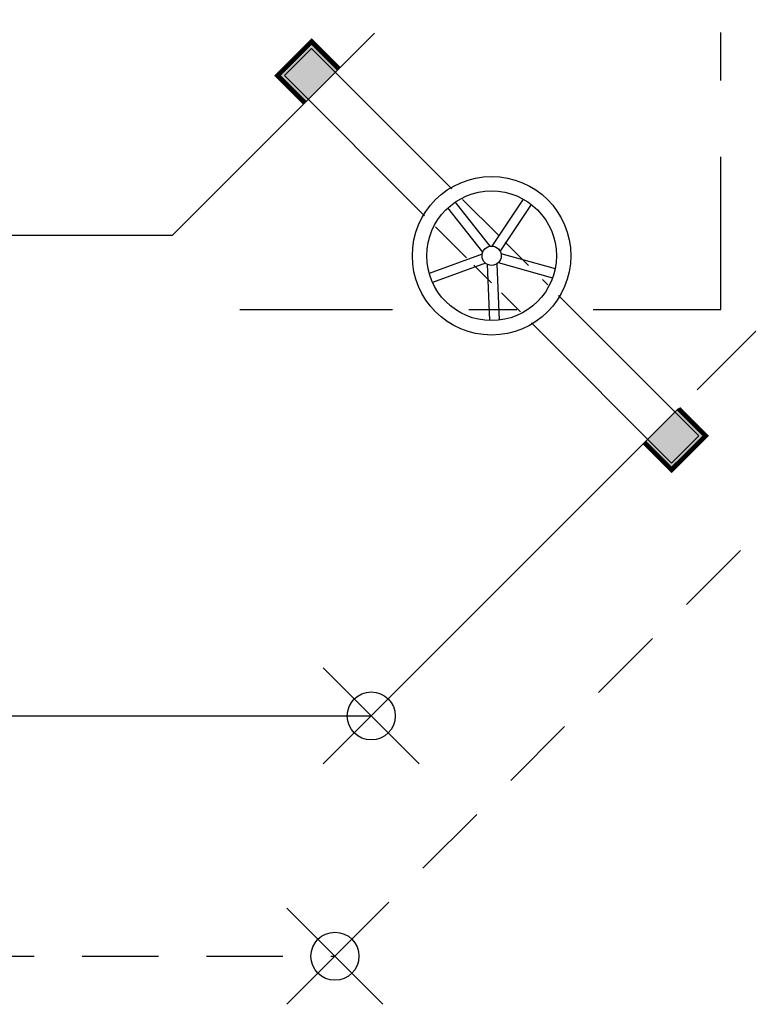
# Model space of a CAD drawing. Header units: metres. Extents: x -5 to 93, y -48 to 79.
# Tile 76 of 91: x 84.64 to 86.16, y 9.97 to 12.02. Entities that reach past the tile are written whole.
import ezdxf

# ---------------------------------------------------------------- set-up
doc = ezdxf.new("R2010")
doc.units = ezdxf.units.M
doc.header["$LTSCALE"] = 0.05
doc.header["$PDMODE"] = 35
doc.header["$PDSIZE"] = 0.1
doc.linetypes.add('STRICHPUNKT', pattern=[25.4, 12.7, -6.35, 0, -6.35])
doc.linetypes.add('VERDECKT', pattern=[9.525, 6.35, -3.175])
for name, color, linetype in [('A_Ansicht', 2, 'Continuous'), ('A_Sanitär', 4, 'Continuous'), ('A_Schnitt', 1, 'Continuous'), ('A_Schraff_Abbruch', 50, 'Continuous'), ('A_Unsichtbar', 7, 'VERDECKT')]:
    doc.layers.add(name, color=color, linetype=linetype)
doc.layers.add('A_Bemassungspunkte', color=1, linetype='Continuous', plot=False)

msp = doc.modelspace()

# ---------------------------------------------------------------- hatches: boundary and pattern name
at = {"layer": 'A_Schraff_Abbruch'}
for points in [[(85.2482, 11.9634), (85.2977, 11.9139), (85.3048, 11.921), (85.2482, 11.9775), (85.1775, 11.9068), (85.2341, 11.8502), (85.2411, 11.8573), (85.1916, 11.9068)], [(85.9977, 11.1007), (85.9483, 11.1502), (85.9412, 11.1431), (85.9977, 11.0866), (86.0685, 11.1573), (86.0119, 11.2139), (86.0048, 11.2068), (86.0543, 11.1573)]]:
    msp.add_hatch(color=256, dxfattribs=at).paths.add_polyline_path(points)
for points in [[(85.2411, 11.8573), (85.2977, 11.9139), (85.2482, 11.9634), (85.1916, 11.9068)], [(86.0543, 11.1573), (86.0048, 11.2068), (85.9483, 11.1502), (85.9977, 11.1007)]]:
    msp.add_hatch(color=256, dxfattribs=at).paths.add_polyline_path(points, flags=17)

# ---------------------------------------------------------------- linework, layer by layer
at = {"layer": 'A_Ansicht'}
for p in [(85.3791, 11.9953), (84.3891, 11.5745)]:
    msp.add_line(p, (84.9583, 11.5745), dxfattribs=at)
at = {"layer": 'A_Ansicht', "color": 10, "const_width": 0.01}
for points in [[(85.2341, 11.8502), (85.1775, 11.9068), (85.2482, 11.9775), (85.3048, 11.921)], [(85.9412, 11.1431), (85.9977, 11.0866), (86.0685, 11.1573), (86.0119, 11.2139)]]:
    msp.add_lwpolyline(points, dxfattribs=at)
at = {"layer": 'A_Ansicht'}
for points in [[(86.0511, 11.2531), (86.7725, 11.9745), (87.5243, 11.9745)], [(84.3891, 10.5745), (85.3725, 10.5745), (85.9804, 11.1824)]]:
    msp.add_lwpolyline(points, dxfattribs=at)
at = {"layer": 'A_Bemassungspunkte'}
for p in [(85.3725, 10.5745), (85.2968, 10.0745)]:
    msp.add_point(p, dxfattribs=at)
at = {"layer": 'A_Sanitär'}
for p, q in [((85.1916, 11.9068), (85.2482, 11.9634)), ((85.1916, 11.9068), (85.2482, 11.9634)), ((85.2482, 11.9634), (85.5401, 11.6715)), ((85.1916, 11.9068), (85.4835, 11.615)), ((85.6201, 11.5518), (85.5474, 11.6439)), ((85.5626, 11.649), (85.637, 11.5746)), ((85.6243, 11.552), (85.6894, 11.6496)), ((85.6409, 11.5409), (85.706, 11.6385)), ((85.6044, 11.5394), (85.5317, 11.6315)), ((85.506, 11.5924), (85.5706, 11.5278)), ((85.6514, 11.5602), (85.6998, 11.5118)), ((85.6033, 11.5354), (85.4932, 11.4947)), ((85.6424, 11.537), (85.7553, 11.5052)), ((85.6102, 11.5167), (85.5002, 11.476)), ((85.6137, 11.5143), (85.6184, 11.3971)), ((85.6337, 11.5151), (85.6384, 11.3979)), ((85.6369, 11.5177), (85.7499, 11.486)), ((85.5862, 11.5122), (85.6226, 11.4759)), ((85.7287, 11.4829), (85.7399, 11.4717)), ((85.6434, 11.455), (85.6834, 11.4151)), ((85.7625, 11.4491), (86.0543, 11.1573)), ((85.7059, 11.3926), (85.9977, 11.1007)), ((85.9977, 11.1007), (86.0543, 11.1573)), ((85.9977, 11.1007), (86.0543, 11.1573))]:
    msp.add_line(p, q, dxfattribs=at)
for radius in [0.165, 0.135, 0.02]:
    msp.add_circle((85.623, 11.532), radius, dxfattribs=at)
at = {"layer": 'A_Schnitt', "color": 6, "linetype": 'STRICHPUNKT', "ltscale": 0.5}
for p, q in [((86.1003, 11.4203), (86.1003, 12.7745)), ((85.0991, 11.4203), (86.1003, 11.4203))]:
    msp.add_line(p, q, dxfattribs=at)
at = {"layer": 'A_Unsichtbar', "ltscale": 0.5}
for p, q in [((85.2341, 11.8502), (85.3048, 11.921)), ((85.2968, 10.0745), (86.9968, 11.7745)), ((85.9412, 11.1431), (86.0119, 11.2139)), ((78.302, 10.0745), (85.2968, 10.0745))]:
    msp.add_line(p, q, dxfattribs=at)

doc.saveas('drawing.dxf')
